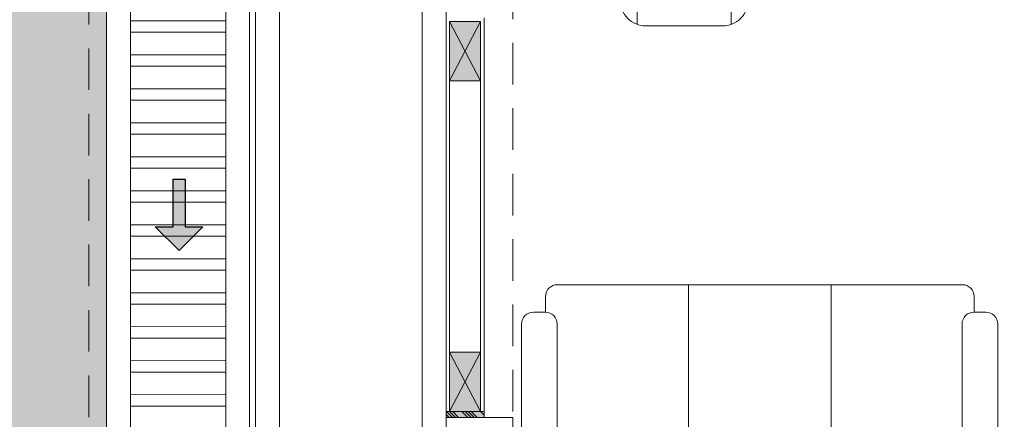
# Model space of a CAD drawing. Header units: millimetres. Extents: x -8931983 to 9630244, y 4 to 18563053.
# Tile 29 of 256: x 349101.97 to 349106.1, y 9281943.37 to 9281945.05. Entities that reach past the tile are written whole.
import ezdxf

# ---------------------------------------------------------------- set-up
doc = ezdxf.new("R2010")
doc.units = ezdxf.units.MM
doc.linetypes.add('CONTINUA', pattern=[0])
doc.linetypes.add('DASHED2', pattern=[0.375, 0.25, -0.125])
for name, color, linetype, lineweight in [('.', 7, 'Continuous', 0), ('0_ CUNETAS', 151, 'Continuous', 5), ('0_PROYECCIONES 1', 1, 'DASHED2', 0), ('COLUMNETAS TOP', 253, 'Continuous', 0), ('CUNETAS', 5, 'Continuous', 0), ('HIERVA', 108, 'Continuous', 0), ('JUNTAS DE DILATACIÓN', 160, 'CONTINUA', 9), ('MURO', 133, 'Continuous', 15), ('TARRAJEO', 32, 'Continuous', 0), ('vereda', 254, 'Continuous', 5)]:
    doc.layers.add(name, color=color, linetype=linetype, lineweight=lineweight)
doc.layers.add('LMOBILIARIO', color=252, linetype='Continuous', lineweight=5, true_color=0x898989)

# ---------------------------------------------------------------- blocks, each defined once
blk = doc.blocks.new('*U3805')
at = {"layer": '.', "lineweight": 30}
h = blk.add_hatch(color=1, dxfattribs=at)
h.dxf.hatch_style = 1
h.paths.add_polyline_path([(-0.0249999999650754, -0.0500000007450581), (-0.0999999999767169, -0.0500000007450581), (0, -0.150000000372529), (0.1000000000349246, -0.0500000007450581), (0.0250000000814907, -0.0500000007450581), (0.0250000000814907, 0.1499999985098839), (-0.0249999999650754, 0.1499999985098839)])
at = {"layer": '0_ CUNETAS', "color": 1, "lineweight": 30}
blk.add_lwpolyline([(-0.099999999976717, -0.0500000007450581), (-0.0249999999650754, -0.0500000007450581), (-0.0249999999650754, 0.1499999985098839), (0.0250000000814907, 0.1499999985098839), (0.0250000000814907, -0.0500000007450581), (0.1000000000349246, -0.0500000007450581), (0, -0.150000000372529)], close=True, dxfattribs=at)
blk = doc.blocks.new('*U3868')
at = {"layer": '0_ CUNETAS', "color": 0, "linetype": 'ByBlock', "lineweight": -2, "transparency": 16777216}
blk.add_blockref('*U3805', (1.3e-15, 21), dxfattribs=at)
blk = doc.blocks.new('red drenaje')
at = {"layer": '0_ CUNETAS', "lineweight": 0}
h = blk.add_hatch(dxfattribs=at)
h.set_pattern_fill('ANSI32', color=256, scale=0.015, angle=135)
h.set_pattern_definition([(180, (7.209970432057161, 110.9101056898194), (0, -0.142875), []), (180, (7.162345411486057, 110.9577307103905), (0, -0.142875), [])])
h.paths.add_polyline_path([(-48.20003028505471, 69.903105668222), (-48.60003028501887, 69.90310566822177), (-48.60003028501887, 10.19298912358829), (-48.20003028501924, 10.19298912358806)])
for p, q in [((-48.70003028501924, 70.00310566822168), (-48.70003028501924, 10.19298912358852)), ((-48.10003028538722, 70.00310566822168), (-48.10003028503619, 10.1929891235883)), ((-48.60003028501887, 69.78010566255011), (-48.60003028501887, 10.19298912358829)), ((-48.20003028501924, 69.78010566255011), (-48.20003028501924, 10.19298912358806))]:
    blk.add_line(p, q, dxfattribs=at)
blk.add_lwpolyline([(-48.20003028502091, 10.19298912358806), (-48.20003028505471, 69.903105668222), (-48.60003028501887, 69.90310566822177), (-48.60003028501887, 10.19298912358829)], close=True, dxfattribs=at)
blk.add_blockref('*U3868', (-48.39571811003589, 5.224853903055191), dxfattribs=at)
blk = doc.blocks.new('VEREDAAAAA')
at = {"layer": 'vereda', "elevation": 1.018293e-09}
for points in [[(-19.03000001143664, -3.952399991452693), (-19.03000001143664, -6.952399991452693), (-19.83000000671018, -6.952399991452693), (-19.83000000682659, -3.952399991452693)], [(-19.13000001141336, -4.052399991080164), (-19.13000001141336, -6.852399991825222), (-19.73000000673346, -6.852399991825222), (-19.73000000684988, -4.052399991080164)]]:
    blk.add_lwpolyline(points, close=True, dxfattribs=at)
blk = doc.blocks.new('SILLAAAAA')
at = {"layer": 'LMOBILIARIO', "lineweight": 0}
for points in [[(-0.3341369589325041, -0.1463742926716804), (-0.3401314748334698, -0.1074099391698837, -0.4142135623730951), (-0.2327215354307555, 0), (0.2327215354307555, 0, -0.4142135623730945), (0.3401314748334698, -0.1074099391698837), (0.3341369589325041, -0.1463742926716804)], [(-0.2750000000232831, -0.5307645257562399), (-0.2685248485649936, -0.57285301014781, 0.4142135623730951), (-0.1611149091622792, -0.6802629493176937), (0.1611149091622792, -0.6802629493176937, 0.4142135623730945), (0.2685248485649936, -0.57285301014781), (0.2750000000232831, -0.5307645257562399)], [(0.1969182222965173, -0.6741200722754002), (0.1969182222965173, -0.6234865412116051, 0.4142135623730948), (0.1611149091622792, -0.5876832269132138), (-0.1611149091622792, -0.5876832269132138, 0.414213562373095), (-0.1969182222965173, -0.6234865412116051), (-0.1969182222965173, -0.6741200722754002)]]:
    blk.add_lwpolyline(points, format="xyb", dxfattribs=at)
for points in [[(-0.2750000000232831, -0.5673661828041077), (-0.3108033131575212, -0.5673661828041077, -0.4142135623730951), (-0.3466066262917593, -0.5315628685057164), (-0.3466066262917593, -0.1735297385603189, -1), (-0.2750000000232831, -0.1735297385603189)], [(0.3466066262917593, -0.5315628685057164), (0.3466066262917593, -0.1735297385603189, 1), (0.2750000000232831, -0.1735297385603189), (0.2750000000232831, -0.5673661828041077), (0.3108033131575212, -0.5673661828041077, 0.4142135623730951)]]:
    blk.add_lwpolyline(points, format="xyb", close=True, dxfattribs=at)
blk = doc.blocks.new('sillon de tres admi')
at = {"layer": 'LMOBILIARIO', "linetype": 'ByBlock', "lineweight": 0}
for p, q in [((1.150000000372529, 0.5), (-0.5500000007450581, 0.5)), ((-0.6008215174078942, 0.4155057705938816), (-0.650821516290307, 0.4155057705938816)), ((-0.599999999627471, 0.4500000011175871), (-0.599999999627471, 0.4000000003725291)), ((1.249178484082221, 0.4155057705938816), (1.199178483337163, 0.4155057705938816)), ((1.199999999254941, 0.4000000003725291), (1.199999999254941, 0.4500000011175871)), ((-0.7008215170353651, 0.3655057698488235), (-0.7008215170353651, -0.1344942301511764)), ((-0.5508215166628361, -0.1344942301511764), (-0.5508215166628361, 0.3500067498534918)), ((-0.5500000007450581, 0.3500000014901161), (1.150000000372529, 0.3500000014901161)), ((1.149178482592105, 0.3500000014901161), (1.149178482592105, -0.1344942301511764)), ((1.299178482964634, -0.1344942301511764), (1.299178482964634, 0.3655057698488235)), ((-0.5500000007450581, 0.3000000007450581), (1.149178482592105, 0.3000000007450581)), ((0, -0.2999999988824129), (0, 0.3000000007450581)), ((0.599999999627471, -0.2999999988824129), (0.599999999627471, 0.3000000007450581)), ((-0.650821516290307, -0.1844942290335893), (-0.6008215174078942, -0.1844942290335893)), ((-0.599999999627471, -0.1844874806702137), (-0.599999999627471, -0.25)), ((1.199178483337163, -0.1844942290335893), (1.249178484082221, -0.1844942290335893)), ((1.199999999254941, -0.25), (1.199999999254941, -0.1844942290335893)), ((-0.3865406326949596, -0.2999999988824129), (-0.5500000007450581, -0.2999999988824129)), ((0.2134593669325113, -0.2999999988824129), (-0.4272155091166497, -0.2999999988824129)), ((0.8134593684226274, -0.2999999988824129), (0.1727844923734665, -0.2999999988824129)), ((1.150000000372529, -0.2999999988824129), (0.7727844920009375, -0.2999999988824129))]:
    blk.add_line(p, q, dxfattribs=at)
for centre, start, end in [((-0.5500000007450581, 0.4500000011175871), 90, 180), ((-0.5500000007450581, 0.4500000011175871), 90, 180), ((1.150000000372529, 0.4500000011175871), 0, 90), ((-0.650821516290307, 0.3655057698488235), 90, 180), ((1.249178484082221, 0.3655057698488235), 0, 90), ((-0.5500000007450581, 0.4000000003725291), 180, 270), ((1.150000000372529, 0.4000000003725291), 270, 0), ((-0.650821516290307, -0.1344942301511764), 180, 270), ((-0.6008215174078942, -0.1344942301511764), 270, 0), ((1.199178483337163, -0.1344942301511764), 180, 270), ((1.249178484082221, -0.1344942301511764), 270, 0), ((-0.5500000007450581, -0.25), 180, 270), ((1.150000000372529, -0.25), 270, 0)]:
    blk.add_arc(centre, 0.05, start, end, dxfattribs=at)
blk = doc.blocks.new('ADMIII PLATA GG')
at = {"layer": '.', "true_color": 0xadddf7, "transparency": 33554572}
h = blk.add_hatch(color=141, dxfattribs=at)
h.dxf.hatch_style = 1
h.paths.add_polyline_path([(-17.81500000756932, -5.384999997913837), (-17.81500000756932, -5.359999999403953), (-17.65500000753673, -5.359999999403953), (-17.65500000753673, -5.384999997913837)])
at = {"layer": 'COLUMNETAS TOP', "true_color": 0xc0c0c0}
for points in [[(-17.80000000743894, -3.720000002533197), (-17.80000000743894, -3.970000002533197), (-17.67000000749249, -3.970000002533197), (-17.67000000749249, -3.720000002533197)], [(-17.80000000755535, -5.359999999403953), (-17.80000000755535, -5.109999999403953), (-17.6700000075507, -5.109999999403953), (-17.6700000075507, -5.359999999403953)]]:
    blk.add_hatch(color=9, dxfattribs=at).paths.add_polyline_path(points)
at = {"layer": 'JUNTAS DE DILATACIÓN'}
h = blk.add_hatch(dxfattribs=at)
h.set_pattern_fill('ANSI34', color=256, scale=0.0029, angle=90.09396363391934)
h.set_pattern_definition([(135.0939636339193, (1515.32689496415, -5585.39086951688), (-0.0389999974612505, -0.0391281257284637), []), (135.0939636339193, (1515.326873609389, -5585.377848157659), (-0.0389999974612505, -0.0391281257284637), []), (135.0939636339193, (1515.326852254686, -5585.364826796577), (-0.0389999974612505, -0.0391281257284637), []), (135.0939636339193, (1515.326830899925, -5585.351805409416), (-0.0389999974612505, -0.0391281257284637), [])])
h.paths.add_polyline_path([(-17.81500000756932, -5.384999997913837), (-17.81500000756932, -5.359999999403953), (-17.65500000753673, -5.359999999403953), (-17.65500000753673, -5.384999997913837)])
at = {"layer": '0_PROYECCIONES 1', "ltscale": 0.7}
for points in [[(1.515000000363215, 1.391999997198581), (-19.31500001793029, 1.391999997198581), (-19.31500001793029, -23.93800000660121), (1.515000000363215, -23.93800000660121)], [(-17.53500001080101, -0.7149999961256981), (-17.81500000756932, -0.7149999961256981), (-17.81500001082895, -21.58500000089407), (-17.53500001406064, -21.58500000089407)]]:
    blk.add_lwpolyline(points, close=True, dxfattribs=at)
at = {"layer": 'COLUMNETAS TOP'}
for p, q in [((-17.80000000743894, -3.970000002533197, 684.9177665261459), (-17.67000000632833, -3.720000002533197, 684.9177665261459)), ((-17.8000000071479, -3.720000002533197, 684.9177665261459), (-17.67000000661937, -3.970000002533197, 684.9177665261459)), ((-17.80000000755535, -5.109999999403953), (-17.67000000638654, -5.359999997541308)), ((-17.80000000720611, -5.359999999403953), (-17.67000000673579, -5.109999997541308))]:
    blk.add_line(p, q, dxfattribs=at)
at = {"layer": 'COLUMNETAS TOP', "elevation": 684.9177665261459}
blk.add_lwpolyline([(-17.80000000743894, -3.720000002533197), (-17.80000000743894, -3.970000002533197), (-17.67000000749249, -3.970000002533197), (-17.67000000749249, -3.720000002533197)], close=True, dxfattribs=at)
at = {"layer": 'COLUMNETAS TOP'}
blk.add_lwpolyline([(-17.80000000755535, -5.359999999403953), (-17.80000000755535, -5.109999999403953), (-17.6700000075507, -5.109999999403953), (-17.6700000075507, -5.359999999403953)], close=True, dxfattribs=at)
at = {"layer": 'JUNTAS DE DILATACIÓN'}
blk.add_lwpolyline([(-17.81500000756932, -5.384999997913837), (-17.81500000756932, -5.359999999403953), (-17.65500000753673, -5.359999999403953), (-17.65500000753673, -5.384999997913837)], close=True, dxfattribs=at)
at = {"layer": 'MURO'}
for p, q in [((-17.80000000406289, -5.109999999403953), (-17.80000000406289, -3.970000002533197)), ((-17.67000000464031, -3.970000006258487), (-17.67000000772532, -5.109999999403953))]:
    blk.add_line(p, q, dxfattribs=at)
at = {"layer": 'TARRAJEO'}
for p, q in [((-17.81500000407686, -5.359999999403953), (-17.81500000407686, -3.704999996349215)), ((-17.65500000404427, -3.704999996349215), (-17.65500000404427, -5.359999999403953)), ((-17.65500000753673, -5.359999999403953), (-17.81500000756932, -5.359999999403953))]:
    blk.add_line(p, q, dxfattribs=at)
blk.add_lwpolyline([(-17.53500000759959, -5.814999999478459), (-17.53500000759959, -5.384999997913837), (-17.81500000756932, -5.384999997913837), (-17.81500000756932, -5.814999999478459)], close=True, dxfattribs=at)
at = {"lineweight": 5, "xscale": -1}
blk.add_blockref('SILLAAAAA', (-16.81530718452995, -3.058231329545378, -6.1236278e-09), dxfattribs=at)
at = {"lineweight": 5, "xscale": -1, "rotation": 180}
blk.add_blockref('sillon de tres admi', (-16.79771185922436, -5.126474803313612), dxfattribs=at)

msp = doc.modelspace()

# ---------------------------------------------------------------- hatches: boundary and pattern name
at = {"layer": 'HIERVA', "lineweight": 0, "true_color": 0x136734, "transparency": 33554610}
h = msp.add_hatch(dxfattribs=at)
h.set_pattern_fill('GRASS', color=116, scale=0.012, angle=-114.5065062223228)
h.set_pattern_definition([(335.4934937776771, (343686.2073819, 9280804.513460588), (0.2855098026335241, 0.1067107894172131), [0.05715, -0.37390229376]), (290.4934937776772, (343686.2073819, 9280804.513460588), (0.2855098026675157, 0.1067107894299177), [0.05715, -0.24765]), (20.49349377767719, (343686.2073819, 9280804.513460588), (-0.1067107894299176, 0.2855098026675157), [0.05715, -0.24765])])
h.paths.add_polyline_path([(349102.3346656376, 9281948.573804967), (349092.7226483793, 9281948.573804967), (349092.7378842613, 9281918.001386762), (349100.8106329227, 9281918.001386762), (349100.8147307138, 9281925.21947238), (349102.3346656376, 9281925.21947238)])
h.paths.add_polyline_path([(349098.66570529, 9281930.699472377), (349098.66570529, 9281925.21947238), (349094.3857052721, 9281925.21947238), (349094.3857052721, 9281930.699472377)], flags=16)

# ---------------------------------------------------------------- linework, layer by layer
at = {"layer": 'vereda'}
msp.add_lwpolyline([(349102.3346656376, 9281948.573804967), (349092.7226483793, 9281948.573804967), (349092.7378842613, 9281918.001386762), (349100.8106329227, 9281918.001386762), (349100.8147307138, 9281925.219453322), (349102.3346656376, 9281925.21947238), (349102.3346656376, 9281948.573804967)], dxfattribs=at)

# ---------------------------------------------------------------- block references
at = {"lineweight": 5}
msp.add_blockref('VEREDAAAAA', (349122.7898144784, 9281949.974441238), dxfattribs=at)

# ---------------------------------------------------------------- next in the draw order: block references
msp.add_blockref('ADMIII PLATA GG', (349121.5748144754, 9281948.759441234), dxfattribs=at)

# ---------------------------------------------------------------- next in the draw order: block references
at = {"layer": 'CUNETAS', "color": 84, "lineweight": 30}
msp.add_blockref('red drenaje', (349151.0346959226, 9281918.001386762), dxfattribs=at)

doc.saveas('drawing.dxf')
